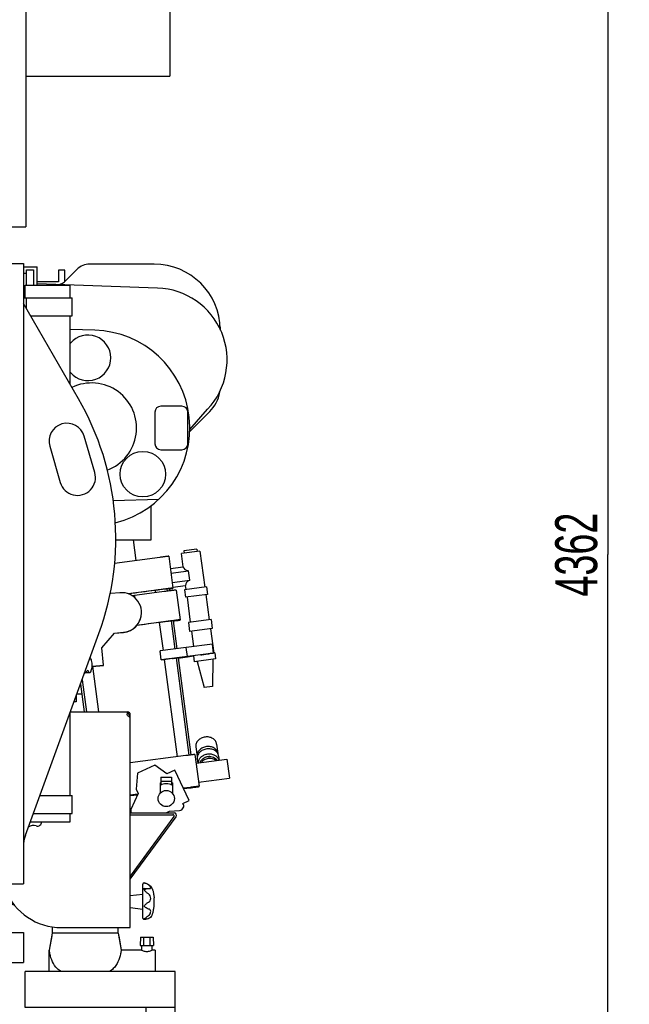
# Model space of a CAD drawing. Header units: millimetres. Extents: x 0 to 1189, y 0 to 841.
# Tile 47 of 117: x 435 to 486, y 602 to 684. Entities that reach past the tile are written whole.
import ezdxf
from ezdxf.enums import TextEntityAlignment as Align

# ---------------------------------------------------------------- set-up
doc = ezdxf.new("R2010")
doc.units = ezdxf.units.MM
doc.header["$LTSCALE"] = 65.395
doc.linetypes.add('CENTER', pattern=[0.6, 0.375, -0.075, 0.075, -0.075])
doc.layers.get('0').update_dxf_attribs({"linetype": 'CONTINUOUS'})
for name, color, linetype in [('1007_881500_59_ABL1020', 7, 'CONTINUOUS'), ('1007_881501_99_PBL1021', 7, 'CONTINUOUS'), ('1907_734000_04_SIMPLE1_C_ABL958', 7, 'CONTINUOUS'), ('1907_734000_04_SIMPLE1_T1_C_PBL959', 7, 'CONTINUOUS'), ('1907_766000_04_SIMPLE1_T1_X_PBL992', 7, 'CONTINUOUS'), ('1907_766000_04_SIMPLE1_X_ABL991', 7, 'CONTINUOUS'), ('1907_853700_36_ABL1063', 7, 'CONTINUOUS'), ('1907_853700_36_P01_PBL1064', 7, 'CONTINUOUS'), ('1907_853700_50_ABL1065', 7, 'CONTINUOUS'), ('1907_853700_50_P01_PBL1066', 7, 'CONTINUOUS'), ('1907_853800_09_ABL1018', 7, 'CONTINUOUS'), ('1907_881500_13_ABL989', 7, 'CONTINUOUS'), ('1947_111200_09_SIMPLE1_C_ABL994', 7, 'CONTINUOUS'), ('1947_111200_09_SIMPLE1_T1_C_PBL1025', 7, 'CONTINUOUS'), ('1947_111200_09_SIMPLE1_T7_C_PBL1068', 7, 'CONTINUOUS'), ('32007_040000_TLKGS_KS_V_ABL956', 7, 'CONTINUOUS'), ('32007_041000_TLKGS_KS_V_ABL957', 7, 'CONTINUOUS'), ('32007_060000_TLKGS_KGS_ABL987', 7, 'CONTINUOUS'), ('32007_060000_TLKGS_KGS_V_ABL962', 7, 'CONTINUOUS'), ('32007_061000_TLKGS_KGS_ABL988', 7, 'CONTINUOUS'), ('32007_061000_TLKGS_KGS_V_ABL967', 7, 'CONTINUOUS'), ('32007_062000_TLKGS_KGS_TL_V_ABL963', 7, 'CONTINUOUS'), ('32007_390200_01_SIMPLE1_T1_X_PBL1003', 7, 'CONTINUOUS'), ('32007_390200_01_SIMPLE1_T2_X_PBL1002', 7, 'CONTINUOUS'), ('32007_390200_01_SIMPLE1_X#AF0_ABL1001', 7, 'CONTINUOUS'), ('32007_448100_02_SIMPLE1_T1_X_PBL1051', 7, 'CONTINUOUS'), ('32007_448100_02_SIMPLE1_T2_X_PBL1017', 7, 'CONTINUOUS'), ('32007_448100_02_SIMPLE1_T3_X_PBL1042', 7, 'CONTINUOUS'), ('32007_448100_02_SIMPLE1_X_ABL1016', 7, 'CONTINUOUS'), ('32007_725700_02_SIMPLE1_T1_X_PBL1072', 7, 'CONTINUOUS'), ('32007_725700_02_SIMPLE1_X_ABL1071', 7, 'CONTINUOUS'), ('32087_000000_TLKGS_MARKETING_ABL943', 7, 'CONTINUOUS'), ('32087_030000_TLKGS_V_ABL944', 7, 'CONTINUOUS'), ('32087_100000_TLKGS_V_ABL945', 7, 'CONTINUOUS'), ('32087_300000_TLKGS_V_ABL1000', 7, 'CONTINUOUS'), ('34007_452000_01_SIMPLE1_T1_X_PBL1070', 7, 'CONTINUOUS'), ('34007_452000_01_SIMPLE1_X_ABL1069', 7, 'CONTINUOUS'), ('D6336-D63_PBL990', 7, 'CONTINUOUS'), ('D6336-L63X30_PBL1113', 7, 'CONTINUOUS'), ('D931_1-M10X80_PBL1024', 7, 'CONTINUOUS'), ('D931_1-M16X55_PBL1022', 7, 'CONTINUOUS'), ('D934-M16_PBL1019', 7, 'CONTINUOUS'), ('LAUTERBACH_SP_RING_2_0140_50_PBL993', 7, 'CONTINUOUS'), ('right_11_VBL942', 7, 'CONTINUOUS'), ('RKD3000-38_PBL1023', 7, 'CONTINUOUS')]:
    doc.layers.add(name, color=color, linetype=linetype)
doc.styles.get("Standard").update_dxf_attribs({"font": 'txt', "width": 0.6})
doc.dimstyles.new('DIMSTYLE_2', dxfattribs={"dimtxt": 3.5, "dimasz": 3.5, "dimexe": 1.8, "dimexo": 0, "dimgap": 0.875, "dimtad": 1, "dimdec": 0, "dimlfac": 20, "dimdsep": 46, "dimtxsty": 'Standard', "dimblk": '_FILLED', "dimblk1": '_FILLED', "dimblk2": '_FILLED', "dimcen": 0.09, "dimadec": 0, "dimazin": 0, "dimtp": 2, "dimtm": 2, "dimtfac": 1, "dimtdec": 0, "dimtofl": 0, "dimtmove": 0, "dimatfit": 3, "dimldrblk": '_FILLED', "dimfxl": 1, "dimtolj": 1, "dimarcsym": 0})

# ---------------------------------------------------------------- blocks, each defined once
blk = doc.blocks.new('_FILLED')
at = {"color": 0, "linetype": 'ByBlock'}
blk.add_solid([(0, 0), (-1, 0.167), (-1, -0.167)], dxfattribs=at)
blk = doc.blocks.new('*D30')
at = {"color": 2, "linetype": 'Continuous'}
for p, q in [((413.335, 748.515), (485.994, 748.515)), ((484.194, 748.515), (484.194, 639.458)), ((484.194, 530.4), (484.194, 639.458)), ((430.91, 530.4), (485.994, 530.4))]:
    blk.add_line(p, q, dxfattribs=at)
at = {"color": 2, "linetype": 'Continuous', "xscale": 3.5, "yscale": 3.5, "zscale": 3.5}
for p, rotation in [((484.194, 748.515), 90), ((484.194, 530.4), 270)]:
    blk.add_blockref('_FILLED', p, dxfattribs=dict(at, rotation=rotation))
at = {"color": 2, "linetype": 'Continuous', "width": 0.672619}
blk.add_text('4362', height=3.5, rotation=90, dxfattribs=at).set_placement((483.319, 639.458), align=Align.CENTER)
blk = doc.blocks.new('1947_111200_09_SIMPLE1_T1_C_PBL1025', base_point=(438.107, 637.875))
at = {"layer": '1947_111200_09_SIMPLE1_T1_C_PBL1025', "color": 7, "linetype": 'Continuous'}
for p, q in [((434.41, 663.75), (435.51, 663.75)), ((435.51, 663.75), (435.51, 612)), ((440.091, 652.462), (435.51, 660.397)), ((441.455, 646.32), (440.575, 649.335)), ((437.695, 648.495), (438.575, 645.48)), ((435.679, 616.056), (441.804, 632.885)), ((434.41, 612), (435.51, 612))]:
    blk.add_line(p, q, dxfattribs=at)
for centre, radius, start, end in [((419.956, 640.837), 23.25, 340, 30), ((439.135, 648.915), 1.5, 16.271, 196.271), ((440.015, 645.9), 1.5, 196.271, 16.271), ((438.304, 615.1), 2.794, 160, 180)]:
    blk.add_arc(centre, radius, start, end, dxfattribs=at)
blk = doc.blocks.new('1947_111200_09_SIMPLE1_T7_C_PBL1068', base_point=(435.923, 662.563))
at = {"layer": '1947_111200_09_SIMPLE1_T7_C_PBL1068', "color": 7, "linetype": 'Continuous'}
for p, q in [((435.76, 662.9), (435.51, 662.9)), ((435.76, 663.2), (436.335, 663.2)), ((435.76, 661.925), (435.76, 663.2)), ((436.335, 663.2), (436.335, 661.925))]:
    blk.add_line(p, q, dxfattribs=at)
blk = doc.blocks.new('1947_111200_09_SIMPLE1_C_ABL994', base_point=(402.382, 637.957))
at = {"layer": '1947_111200_09_SIMPLE1_T1_C_PBL1025'}
blk.add_blockref('1947_111200_09_SIMPLE1_T1_C_PBL1025', (438.107, 637.875), dxfattribs=at)
at = {"layer": '1947_111200_09_SIMPLE1_T7_C_PBL1068'}
blk.add_blockref('1947_111200_09_SIMPLE1_T7_C_PBL1068', (435.923, 662.563), dxfattribs=at)
blk = doc.blocks.new('32087_100000_TLKGS_V_ABL945', base_point=(398.91, 616.65))
at = {"layer": '1947_111200_09_SIMPLE1_C_ABL994'}
blk.add_blockref('1947_111200_09_SIMPLE1_C_ABL994', (402.382, 637.957), dxfattribs=at)
blk = doc.blocks.new('32007_390200_01_SIMPLE1_T2_X_PBL1002', base_point=(383.839, 653.975))
at = {"layer": '32007_390200_01_SIMPLE1_T2_X_PBL1002', "color": 40, "linetype": 'Continuous'}
for p, q in [((383.16, 671.025), (391.66, 671.025)), ((396.16, 671.025), (400.918, 671.025))]:
    blk.add_line(p, q, dxfattribs=at)
at = {"layer": '32007_390200_01_SIMPLE1_T2_X_PBL1002', "color": 7, "linetype": 'Continuous'}
for p, q in [((366.76, 645.675), (366.76, 645.725)), ((366.76, 645.675), (367.41, 645.675)), ((367.41, 636.925), (367.41, 636.975)), ((367.41, 636.925), (367.51, 636.925)), ((367.51, 636.925), (367.51, 636.975))]:
    blk.add_line(p, q, dxfattribs=at)
blk = doc.blocks.new('32007_390200_01_SIMPLE1_T1_X_PBL1003', base_point=(403.16, 646.587))
at = {"layer": '32007_390200_01_SIMPLE1_T1_X_PBL1003', "color": 40, "linetype": 'Continuous'}
for p, q in [((372.03, 676), (380.693, 676)), ((385.468, 676), (407.957, 676))]:
    blk.add_line(p, q, dxfattribs=at)
at = {"layer": '32007_390200_01_SIMPLE1_T1_X_PBL1003', "color": 7, "linetype": 'Continuous'}
for p, q in [((366.76, 645.725), (366.76, 666.975)), ((366.76, 666.975), (367.51, 666.975)), ((367.51, 636.975), (367.51, 666.975)), ((435.66, 661.925), (439.41, 661.925)), ((435.66, 660.875), (435.66, 661.925)), ((439.41, 660.875), (439.41, 661.925)), ((435.51, 660.875), (439.56, 660.875)), ((435.76, 659.964), (435.76, 660.875)), ((439.56, 659.375), (439.56, 660.875)), ((436.1, 659.375), (439.56, 659.375)), ((439.41, 653.642), (439.41, 659.375)), ((366.76, 645.725), (367.448, 645.725)), ((367.41, 636.975), (367.41, 645.725)), ((367.448, 636.975), (367.448, 645.725)), ((367.41, 636.975), (367.51, 636.975)), ((439.41, 619.375), (439.41, 626.308)), ((436.887, 619.375), (439.56, 619.375)), ((439.56, 617.875), (439.56, 619.375)), ((436.341, 617.875), (439.56, 617.875)), ((439.41, 617.175), (439.41, 617.875)), ((436.086, 617.175), (439.41, 617.175))]:
    blk.add_line(p, q, dxfattribs=at)
blk = doc.blocks.new('32007_390200_01_SIMPLE1_X#AF0_ABL1001', base_point=(403.16, 646.587))
at = {"layer": '32007_390200_01_SIMPLE1_T1_X_PBL1003'}
blk.add_blockref('32007_390200_01_SIMPLE1_T1_X_PBL1003', (403.16, 646.587), dxfattribs=at)
at = {"layer": '32007_390200_01_SIMPLE1_T2_X_PBL1002'}
blk.add_blockref('32007_390200_01_SIMPLE1_T2_X_PBL1002', (383.839, 653.975), dxfattribs=at)
blk = doc.blocks.new('32087_300000_TLKGS_V_ABL1000', base_point=(403.16, 646.587))
at = {"layer": '32007_390200_01_SIMPLE1_X#AF0_ABL1001'}
blk.add_blockref('32007_390200_01_SIMPLE1_X#AF0_ABL1001', (403.16, 646.587), dxfattribs=at)
blk = doc.blocks.new('32087_030000_TLKGS_V_ABL944', base_point=(394.21, 639.925))
at = {"layer": '32087_100000_TLKGS_V_ABL945'}
blk.add_blockref('32087_100000_TLKGS_V_ABL945', (398.91, 616.65), dxfattribs=at)
at = {"layer": '32087_300000_TLKGS_V_ABL1000'}
blk.add_blockref('32087_300000_TLKGS_V_ABL1000', (403.16, 646.587), dxfattribs=at)
blk = doc.blocks.new('1907_734000_04_SIMPLE1_T1_C_PBL959', base_point=(398.91, 600))
at = {"layer": '1907_734000_04_SIMPLE1_T1_C_PBL959', "color": 2, "linetype": 'CENTER'}
for q in [(398.91, 638.748), (360.162, 600), (437.658, 600), (398.91, 561.252)]:
    blk.add_line((398.91, 600), q, dxfattribs=at)
at = {"layer": '1907_734000_04_SIMPLE1_T1_C_PBL959', "color": 7, "linetype": 'Continuous'}
for p, q in [((371.545, 576.674), (370.621, 574)), ((427.199, 574), (426.275, 576.674)), ((370.621, 574), (370.103, 572.5)), ((374.057, 574), (370.621, 574)), ((427.199, 574), (423.764, 574)), ((427.717, 572.5), (427.199, 574)), ((370.103, 572.5), (375.728, 572.5)), ((422.092, 572.5), (427.717, 572.5))]:
    blk.add_line(p, q, dxfattribs=at)
for radius in [12.926, 12.25]:
    blk.add_circle((398.91, 600), radius, dxfattribs=at)
for start, end in [(83.99375, 96.00625), (177.42235, 276.00625), (357.42235, 2.57765)]:
    blk.add_arc((398.91, 600), 12.993, start, end, dxfattribs=at)
blk = doc.blocks.new('1907_734000_04_SIMPLE1_C_ABL958', base_point=(398.91, 600))
at = {"layer": '1907_734000_04_SIMPLE1_T1_C_PBL959'}
blk.add_blockref('1907_734000_04_SIMPLE1_T1_C_PBL959', (398.91, 600), dxfattribs=at)
blk = doc.blocks.new('32007_041000_TLKGS_KS_V_ABL957', base_point=(391.191, 609.151))
at = {"layer": '1907_734000_04_SIMPLE1_C_ABL958'}
blk.add_blockref('1907_734000_04_SIMPLE1_C_ABL958', (398.91, 600), dxfattribs=at)
blk = doc.blocks.new('32007_040000_TLKGS_KS_V_ABL956', base_point=(391.191, 609.151))
at = {"layer": '32007_041000_TLKGS_KS_V_ABL957'}
blk.add_blockref('32007_041000_TLKGS_KS_V_ABL957', (391.191, 609.151), dxfattribs=at)
blk = doc.blocks.new('32007_725700_02_SIMPLE1_T1_X_PBL1072', base_point=(437.358, 705.65))
at = {"layer": '32007_725700_02_SIMPLE1_T1_X_PBL1072', "color": 7, "linetype": 'Continuous'}
for p, q in [((429.96, 731.95), (429.96, 695.25)), ((429.96, 731.95), (430.26, 731.95)), ((430.26, 729.353), (430.26, 731.95)), ((447.56, 729.353), (447.56, 731.95)), ((447.56, 731.95), (447.71, 731.95)), ((447.71, 731.95), (447.71, 679.35)), ((430.26, 729.55), (447.56, 729.55)), ((429.96, 722.825), (427.005, 722.825)), ((435.71, 679.35), (447.71, 679.35))]:
    blk.add_line(p, q, dxfattribs=at)
blk = doc.blocks.new('32007_725700_02_SIMPLE1_X_ABL1071', base_point=(437.358, 705.65))
at = {"layer": '32007_725700_02_SIMPLE1_T1_X_PBL1072'}
blk.add_blockref('32007_725700_02_SIMPLE1_T1_X_PBL1072', (437.358, 705.65), dxfattribs=at)
blk = doc.blocks.new('32007_062000_TLKGS_KGS_TL_V_ABL963', base_point=(395.485, 682.34))
at = {"layer": '32007_725700_02_SIMPLE1_X_ABL1071'}
blk.add_blockref('32007_725700_02_SIMPLE1_X_ABL1071', (437.358, 705.65), dxfattribs=at)
blk = doc.blocks.new('1907_766000_04_SIMPLE1_T1_X_PBL992', base_point=(442.484, 615.541))
at = {"layer": '1907_766000_04_SIMPLE1_T1_X_PBL992', "color": 7, "linetype": 'Continuous'}
for p, q in [((440.588, 629.543), (440.88, 629.811)), ((440.672, 629.62), (441.026, 629.62)), ((446.446, 621.892), (445.021, 621.228)), ((447.463, 621.18), (446.446, 621.892)), ((445.021, 621.228), (444.905, 619.905)), ((446.96, 620.889), (447.86, 620.889)), ((446.96, 620.889), (446.96, 620.224)), ((448.124, 621.488), (447.463, 621.18)), ((447.86, 620.889), (447.86, 620.224)), ((449.307, 618.951), (448.124, 621.488)), ((446.898, 620.439), (446.96, 620.439)), ((446.898, 620.439), (446.898, 619.57)), ((446.96, 620.564), (447.86, 620.564)), ((447.923, 620.439), (447.86, 620.439)), ((447.923, 620.439), (447.923, 619.57)), ((445.077, 619.537), (444.46, 618.215)), ((444.905, 619.905), (445.077, 619.537)), ((446.898, 619.57), (446.912, 619.57)), ((447.923, 619.57), (447.908, 619.57)), ((448.795, 618.712), (449.307, 618.951)), ((444.41, 617.916), (448.068, 617.916)), ((444.41, 617.766), (447.969, 617.766)), ((448.05, 617.607), (444.41, 612.649)), ((444.41, 612.395), (448.229, 617.598)), ((444.46, 618.215), (444.46, 617.916)), ((447.414, 617.916), (447.691, 618.076)), ((447.691, 618.076), (448.51, 618.115)), ((437.91, 607.893), (437.66, 606.475)), ((437.91, 608.409), (437.91, 607.893)), ((443.41, 607.893), (437.91, 607.893)), ((443.41, 607.893), (443.41, 608.35)), ((443.41, 607.893), (443.66, 606.475)), ((437.872, 607.675), (437.66, 606.475)), ((443.448, 607.675), (443.66, 606.475)), ((445.26, 607.55), (445.235, 606.85)), ((445.26, 607.55), (446.311, 607.55)), ((445.51, 607.55), (445.51, 606.85)), ((446.06, 606.85), (446.06, 607.55)), ((446.311, 607.55), (446.335, 606.85)), ((437.66, 606.475), (437.627, 606.475)), ((437.627, 606.475), (437.627, 604.7)), ((445.36, 606.475), (443.66, 606.475)), ((445.235, 606.85), (446.335, 606.85)), ((445.36, 606.85), (445.36, 606.475)), ((446.21, 606.85), (446.21, 606.475)), ((446.477, 606.475), (446.21, 606.475)), ((446.477, 606.475), (446.477, 604.7)), ((448.16, 604.7), (435.66, 604.7)), ((435.66, 601.7), (435.66, 604.7)), ((448.16, 601.7), (448.16, 604.7)), ((448.16, 601.7), (435.66, 601.7)), ((445.703, 601.7), (445.703, 600.512)), ((448.118, 601.7), (448.118, 600.512)), ((445.703, 600.512), (448.118, 600.512)), ((445.81, 600.45), (445.703, 600.512)), ((445.81, 600.45), (448.01, 600.45)), ((445.935, 600.45), (445.935, 600.225)), ((447.885, 600.45), (447.885, 600.225)), ((448.118, 600.512), (448.01, 600.45)), ((445.935, 600.225), (447.885, 600.225))]:
    blk.add_line(p, q, dxfattribs=at)
blk.add_circle((447.41, 619.115), 0.675, dxfattribs=at)
for centre, radius, start, end in [((448.493, 618.49), 0.375, 272.684, 36.37043), ((447.969, 617.666), 0.1, 323.72166, 90), ((448.068, 617.716), 0.2, 323.72166, 90)]:
    blk.add_arc(centre, radius, start, end, dxfattribs=at)
blk.add_ellipse((447.41, 620.109), major_axis=(0.512, 0), ratio=0.466669, start_param=0.499027, end_param=2.642566, dxfattribs=at)
for points, knots in [([(441.026, 629.62), (441.054, 629.62), (441.099, 629.654), (441.136, 629.716), (441.179, 629.816), (441.214, 629.974), (441.233, 630.186), (441.227, 630.405), (441.198, 630.605), (441.15, 630.757), (441.097, 630.839), (441.066, 630.858)], [0, 0, 0, 0, 0.062967, 0.108531, 0.164663, 0.304682, 0.469433, 0.639651, 0.795055, 0.918224, 1, 1, 1, 1]), ([(440.88, 629.811), (440.896, 629.761), (440.922, 629.684), (440.995, 629.62), (441.026, 629.62)], [0, 0, 0, 0, 0.624864, 1, 1, 1, 1]), ([(438.66, 604.7), (438.533, 604.76), (438.236, 604.976), (437.903, 605.494), (437.729, 606.037), (437.673, 606.371), (437.66, 606.475)], [0, 0, 0, 0, 0.194542, 0.51917, 0.851609, 1, 1, 1, 1]), ([(443.66, 606.475), (443.648, 606.371), (443.591, 606.037), (443.417, 605.494), (443.085, 604.976), (442.787, 604.76), (442.66, 604.7)], [0, 0, 0, 0, 0.148391, 0.48083, 0.805457, 1, 1, 1, 1]), ([(445.36, 606.475), (445.4, 606.455), (445.536, 606.398), (445.785, 606.345), (446.034, 606.398), (446.17, 606.455), (446.21, 606.475)], [0, 0, 0, 0, 0.153467, 0.500002, 0.846533, 1, 1, 1, 1])]:
    blk.add_open_spline(points, degree=3, knots=knots, dxfattribs=at)
blk = doc.blocks.new('1907_766000_04_SIMPLE1_X_ABL991', base_point=(442.484, 615.541))
at = {"layer": '1907_766000_04_SIMPLE1_T1_X_PBL992'}
blk.add_blockref('1907_766000_04_SIMPLE1_T1_X_PBL992', (442.484, 615.541), dxfattribs=at)
blk = doc.blocks.new('32007_448100_02_SIMPLE1_T2_X_PBL1017', base_point=(446.474, 630.018))
at = {"layer": '32007_448100_02_SIMPLE1_T2_X_PBL1017', "color": 7, "linetype": 'Continuous'}
for p, q in [((444.662, 640.68), (444.887, 638.967)), ((450.221, 639.755), (448.675, 639.551)), ((449.971, 639.923), (448.874, 639.778)), ((448.874, 639.778), (448.9, 639.581)), ((449.971, 639.923), (449.997, 639.725)), ((450.221, 639.755), (450.617, 636.75)), ((446.872, 639.228), (443.097, 638.731)), ((447.616, 639.324), (447.965, 636.671)), ((448.822, 638.439), (448.675, 639.551)), ((447.751, 638.299), (448.822, 638.44)), ((447.802, 637.912), (449.259, 638.104)), ((449.361, 637.331), (449.259, 638.104)), ((447.903, 637.14), (449.361, 637.331)), ((447.222, 636.576), (444.244, 636.184)), ((446.478, 636.475), (446.503, 636.281)), ((447.469, 636.605), (447.495, 636.411)), ((447.643, 636.616), (447.667, 636.434)), ((447.954, 636.753), (449.025, 636.894)), ((447.965, 636.645), (447.965, 636.671)), ((448.239, 636.506), (448.565, 634.027)), ((450.759, 636.769), (448.929, 636.528)), ((448.929, 636.528), (449.012, 635.898)), ((449.071, 636.547), (449.025, 636.894)), ((450.759, 636.769), (450.842, 636.139)), ((442.797, 636.213), (442.744, 636.257)), ((443.549, 636.279), (442.797, 636.213)), ((447.248, 636.379), (444.569, 636.026)), ((444.771, 636.024), (444.6, 636.009)), ((444.771, 636.024), (444.784, 635.869)), ((450.842, 636.139), (449.012, 635.898)), ((449.138, 635.915), (449.41, 633.818)), ((450.716, 636.123), (450.996, 634.027)), ((448.565, 634.001), (448.565, 634.027)), ((451.145, 634.046), (449.26, 633.798)), ((451.145, 634.046), (451.244, 633.296)), ((447.574, 633.9), (444.948, 633.554)), ((446.83, 633.798), (447.139, 631.456)), ((447.822, 633.928), (448.13, 631.586)), ((447.995, 633.939), (448.302, 631.609)), ((449.26, 633.798), (449.359, 633.048)), ((451.244, 633.296), (449.359, 633.048)), ((451.095, 633.277), (451.361, 631.251)), ((442.049, 631.68), (443.086, 632.915)), ((442.05, 631.675), (443.086, 632.91)), ((443.086, 632.915), (443.838, 632.981)), ((443.086, 632.91), (443.838, 632.976)), ((443.086, 632.91), (443.086, 632.915)), ((449.508, 633.068), (449.677, 631.783)), ((442.176, 630.231), (442.049, 631.68)), ((449.072, 631.711), (446.891, 631.423)), ((449.17, 630.967), (449.072, 631.711)), ((451.254, 631.991), (449.073, 631.703)), ((451.352, 631.247), (451.254, 631.991)), ((446.891, 631.423), (446.891, 631.419)), ((446.989, 630.68), (446.891, 631.423)), ((446.989, 630.676), (446.891, 631.419)), ((449.17, 630.967), (446.989, 630.68)), ((446.989, 630.676), (447.237, 630.708)), ((446.989, 630.68), (446.989, 630.676)), ((447.237, 630.709), (448.305, 622.598)), ((447.937, 630.803), (447.733, 630.776)), ((447.937, 630.803), (447.982, 630.809)), ((447.982, 630.809), (448.68, 630.898)), ((448.228, 630.84), (449.296, 622.728)), ((448.4, 630.862), (449.468, 622.751)), ((448.404, 630.835), (449.175, 630.936)), ((448.68, 630.875), (448.404, 630.838)), ((448.68, 630.875), (448.677, 630.898)), ((448.68, 630.898), (448.68, 630.875)), ((451.352, 631.247), (449.17, 630.96)), ((449.17, 630.96), (449.17, 630.967)), ((449.175, 630.948), (449.681, 631.015)), ((449.175, 630.936), (449.175, 630.948)), ((449.68, 631.021), (449.746, 630.523)), ((451.524, 630.757), (449.746, 630.523)), ((450.296, 631.105), (450.365, 631.114)), ((450.365, 631.114), (450.861, 631.179)), ((450.861, 631.179), (450.996, 631.197)), ((451.278, 630.725), (451.274, 628.466)), ((451.35, 631.243), (451.352, 631.243)), ((451.457, 631.263), (451.351, 631.249)), ((451.352, 631.243), (451.352, 631.247)), ((451.457, 631.263), (451.524, 630.757)), ((441.227, 630.148), (442.176, 630.231)), ((441.227, 630.142), (442.176, 630.225)), ((441.259, 630.145), (441.759, 626.35)), ((442.176, 630.225), (442.176, 630.231)), ((449.992, 630.555), (450.58, 628.374)), ((440.268, 628.664), (440.572, 626.35)), ((440.399, 629.023), (440.75, 626.35)), ((451.274, 628.466), (450.58, 628.374)), ((449.875, 623.419), (449.874, 623.425)), ((449.875, 623.419), (449.986, 622.63)), ((451.608, 623.663), (451.72, 622.868)), ((449.054, 622.696), (444.41, 622.085)), ((449.797, 622.792), (450.147, 620.14)), ((449.987, 622.624), (449.986, 622.63)), ((451.721, 622.863), (451.72, 622.868)), ((451.775, 622.654), (451.824, 622.312)), ((449.894, 622.058), (452.47, 622.397)), ((449.993, 622.403), (449.992, 622.409)), ((449.993, 622.403), (450.039, 622.077)), ((452.47, 622.397), (452.679, 620.81)), ((449.403, 620.044), (448.832, 619.969)), ((448.846, 619.94), (449.403, 620.013)), ((450.103, 620.471), (452.679, 620.81)), ((450.147, 620.113), (450.147, 620.14)), ((445.046, 619.471), (444.41, 619.387)), ((444.41, 619.356), (445.03, 619.437))]:
    blk.add_line(p, q, dxfattribs=at)
for centre, radius, start, end in [((538.903, -84.5), 726.873, 97.304646, 97.482414), ((443.693, 634.63), 1.655, 274.99981, 95.00015), ((443.693, 634.624), 1.655, 274.99981, 359.99992), ((533.889, -45.507), 684.858, 97.302584, 97.461919), ((450.558, 622.705), 0.576, 188.02486, 191.97339), ((451.149, 622.788), 0.576, 3.83741, 7.47897)]:
    blk.add_arc(centre, radius, start, end, dxfattribs=at)
for centre, major_axis, ratio, start_param, end_param in [((449.595, 638.541), (0.773, 0.101), 0.57735, -3.140909, -2.093711), ((449.798, 636.996), (0.773, 0.102), 0.57735, 2.093712, 3.14091), ((450.569, 631.138), (0.889, 0.117), 0.003461, 1.883223, 3.141137), ((450.569, 631.138), (0.889, 0.117), 0.003461, 0.638029, 1.069385)]:
    blk.add_ellipse(centre, major_axis=major_axis, ratio=ratio, start_param=start_param, end_param=end_param, dxfattribs=at)
for points, knots in [([(447.616, 639.324), (447.616, 639.325), (447.608, 639.321), (447.6, 639.323), (447.581, 639.319), (447.557, 639.317), (447.526, 639.313), (447.472, 639.306), (447.391, 639.296), (447.28, 639.282), (447.105, 639.259), (446.967, 639.241), (446.872, 639.228)], [0, 0, 0, 0, 0.004827, 0.019229, 0.043073, 0.07613, 0.118084, 0.168531, 0.292883, 0.444409, 0.617292, 1, 1, 1, 1]), ([(446.974, 636.542), (446.91, 636.533), (446.819, 636.521), (446.702, 636.506), (446.627, 636.496), (446.567, 636.487), (446.525, 636.482), (446.501, 636.478), (446.488, 636.477), (446.483, 636.475), (446.478, 636.475), (446.478, 636.475)], [0, 0, 0, 0, 0.38264, 0.555523, 0.707064, 0.831434, 0.923853, 0.956919, 0.980768, 0.995173, 1, 1, 1, 1]), ([(447.469, 636.605), (447.469, 636.606), (447.464, 636.604), (447.459, 636.605), (447.446, 636.602), (447.422, 636.6), (447.38, 636.594), (447.32, 636.587), (447.245, 636.577), (447.129, 636.562), (447.037, 636.55), (446.974, 636.542)], [0, 0, 0, 0, 0.004826, 0.019227, 0.043071, 0.07613, 0.16853, 0.292881, 0.444408, 0.617291, 1, 1, 1, 1]), ([(447.965, 636.671), (447.965, 636.673), (447.958, 636.669), (447.949, 636.671), (447.93, 636.667), (447.906, 636.665), (447.875, 636.661), (447.821, 636.654), (447.74, 636.644), (447.629, 636.629), (447.454, 636.607), (447.316, 636.589), (447.222, 636.576)], [0, 0, 0, 0, 0.004827, 0.019229, 0.043073, 0.07613, 0.118084, 0.168531, 0.292883, 0.444409, 0.617292, 1, 1, 1, 1]), ([(448.239, 636.506), (448.239, 636.507), (448.229, 636.503), (448.218, 636.505), (448.193, 636.5), (448.161, 636.497), (448.119, 636.492), (448.047, 636.483), (447.94, 636.469), (447.791, 636.45), (447.622, 636.428), (447.439, 636.404), (447.312, 636.387), (447.248, 636.379)], [0, 0, 0, 0, 0.004827, 0.019228, 0.043072, 0.07613, 0.118084, 0.168531, 0.292882, 0.444409, 0.617292, 0.804889, 1, 1, 1, 1]), ([(447.643, 636.616), (447.643, 636.617), (447.638, 636.615), (447.632, 636.616), (447.618, 636.614), (447.592, 636.612), (447.545, 636.606), (447.505, 636.601), (447.482, 636.599)], [0, 0, 0, 0, 0.016019, 0.063252, 0.141795, 0.251583, 0.564332, 1, 1, 1, 1]), ([(447.648, 636.601), (447.692, 636.607), (447.755, 636.616), (447.832, 636.626), (447.878, 636.632), (447.913, 636.638), (447.942, 636.64), (447.954, 636.646), (447.965, 636.643), (447.965, 636.645)], [0, 0, 0, 0, 0.417822, 0.590176, 0.734733, 0.849412, 0.932565, 0.982998, 1, 1, 1, 1]), ([(448.565, 634.027), (448.565, 634.029), (448.555, 634.024), (448.544, 634.026), (448.519, 634.022), (448.487, 634.018), (448.445, 634.013), (448.374, 634.004), (448.266, 633.99), (448.118, 633.971), (447.948, 633.949), (447.765, 633.925), (447.638, 633.909), (447.574, 633.9)], [0, 0, 0, 0, 0.004827, 0.019228, 0.043072, 0.07613, 0.118084, 0.168531, 0.292882, 0.444409, 0.617292, 0.804889, 1, 1, 1, 1]), ([(447.998, 633.923), (448.075, 633.933), (448.186, 633.948), (448.324, 633.967), (448.406, 633.978), (448.472, 633.987), (448.516, 633.993), (448.541, 633.997), (448.555, 633.998), (448.56, 634.001), (448.565, 634), (448.565, 634.001)], [0, 0, 0, 0, 0.410081, 0.5826, 0.728712, 0.845509, 0.930671, 0.960835, 0.982506, 0.995579, 1, 1, 1, 1]), ([(447.326, 633.865), (447.263, 633.856), (447.171, 633.844), (447.054, 633.829), (446.98, 633.819), (446.919, 633.81), (446.877, 633.805), (446.854, 633.801), (446.841, 633.8), (446.836, 633.798), (446.83, 633.799), (446.83, 633.798)], [0, 0, 0, 0, 0.38264, 0.555522, 0.707063, 0.831433, 0.923852, 0.956917, 0.980767, 0.995172, 1, 1, 1, 1]), ([(447.822, 633.928), (447.822, 633.929), (447.817, 633.927), (447.811, 633.928), (447.799, 633.925), (447.774, 633.923), (447.733, 633.917), (447.672, 633.91), (447.598, 633.9), (447.481, 633.885), (447.389, 633.873), (447.326, 633.865)], [0, 0, 0, 0, 0.004827, 0.019228, 0.043072, 0.076129, 0.16853, 0.292881, 0.444408, 0.617291, 1, 1, 1, 1]), ([(447.995, 633.939), (447.995, 633.94), (447.99, 633.938), (447.984, 633.939), (447.97, 633.937), (447.944, 633.935), (447.898, 633.929), (447.858, 633.924), (447.834, 633.922)], [0, 0, 0, 0, 0.016019, 0.063252, 0.141795, 0.251583, 0.564332, 1, 1, 1, 1]), ([(447.733, 630.776), (447.669, 630.768), (447.578, 630.755), (447.461, 630.74), (447.387, 630.73), (447.326, 630.722), (447.284, 630.716), (447.26, 630.712), (447.247, 630.711), (447.242, 630.709), (447.237, 630.71), (447.237, 630.709)], [0, 0, 0, 0, 0.382637, 0.55552, 0.707059, 0.83143, 0.92385, 0.956916, 0.980766, 0.995171, 1, 1, 1, 1]), ([(451.283, 631.234), (451.291, 631.235), (451.313, 631.238), (451.335, 631.24), (451.35, 631.243)], [0, 0, 0, 0, 0.344203, 1, 1, 1, 1]), ([(451.608, 623.663), (451.595, 623.755), (451.519, 623.941), (451.288, 624.145), (450.982, 624.256), (450.643, 624.262), (450.319, 624.164), (450.054, 623.975), (449.886, 623.716), (449.862, 623.517), (449.874, 623.425)], [0, 0, 0, 0, 0.112719, 0.232935, 0.363039, 0.49974, 0.63651, 0.766789, 0.887197, 1, 1, 1, 1]), ([(451.72, 622.868), (451.707, 622.96), (451.631, 623.146), (451.4, 623.35), (451.094, 623.461), (450.755, 623.467), (450.431, 623.369), (450.166, 623.18), (449.998, 622.921), (449.974, 622.722), (449.986, 622.63)], [0, 0, 0, 0, 0.112719, 0.232935, 0.363039, 0.49974, 0.63651, 0.766789, 0.887197, 1, 1, 1, 1]), ([(449.797, 622.792), (449.797, 622.793), (449.79, 622.79), (449.782, 622.791), (449.763, 622.788), (449.739, 622.785), (449.707, 622.781), (449.654, 622.774), (449.573, 622.764), (449.462, 622.75), (449.286, 622.727), (449.149, 622.709), (449.054, 622.696)], [0, 0, 0, 0, 0.004828, 0.019229, 0.043072, 0.076131, 0.118085, 0.168531, 0.292883, 0.44441, 0.617293, 1, 1, 1, 1]), ([(451.775, 622.654), (451.762, 622.749), (451.684, 622.94), (451.447, 623.15), (451.131, 623.264), (450.783, 623.27), (450.45, 623.17), (450.177, 622.975), (450.004, 622.709), (449.98, 622.504), (449.992, 622.409)], [0, 0, 0, 0, 0.112719, 0.232935, 0.363039, 0.49974, 0.63651, 0.766789, 0.887197, 1, 1, 1, 1]), ([(451.815, 622.311), (451.788, 622.395), (451.692, 622.557), (451.46, 622.73), (451.169, 622.822), (450.853, 622.825), (450.548, 622.74), (450.289, 622.576), (450.108, 622.349), (450.056, 622.167), (450.051, 622.079)], [0, 0, 0, 0, 0.11315, 0.234164, 0.363896, 0.49919, 0.634667, 0.764879, 0.886467, 1, 1, 1, 1]), ([(451.666, 622.292), (451.589, 622.405), (451.401, 622.538), (451.116, 622.603), (450.808, 622.599), (450.449, 622.467), (450.25, 622.229), (450.203, 622.099)], [0, 0, 0, 0, 0.236559, 0.366416, 0.500157, 0.762326, 1, 1, 1, 1]), ([(451.567, 622.279), (451.391, 622.424), (450.892, 622.537), (450.44, 622.298), (450.306, 622.113)], [0, 0, 0, 0, 0.499207, 1, 1, 1, 1]), ([(451.21, 622.578), (451.104, 622.612), (450.873, 622.629), (450.656, 622.551), (450.563, 622.489)], [0, 0, 0, 0, 0.499763, 1, 1, 1, 1]), ([(450.147, 620.14), (450.146, 620.141), (450.139, 620.138), (450.131, 620.139), (450.112, 620.135), (450.088, 620.133), (450.057, 620.129), (450.003, 620.122), (449.922, 620.112), (449.811, 620.098), (449.635, 620.075), (449.498, 620.057), (449.403, 620.044)], [0, 0, 0, 0, 0.004828, 0.019229, 0.043072, 0.076131, 0.118085, 0.168531, 0.292883, 0.44441, 0.617293, 1, 1, 1, 1]), ([(449.403, 620.013), (449.498, 620.025), (449.636, 620.044), (449.811, 620.067), (449.922, 620.082), (450.003, 620.093), (450.057, 620.1), (450.088, 620.105), (450.112, 620.109), (450.131, 620.11), (450.139, 620.114), (450.147, 620.112), (450.147, 620.113)], [0, 0, 0, 0, 0.382534, 0.555381, 0.706902, 0.831276, 0.881742, 0.923722, 0.956811, 0.980689, 0.99513, 1, 1, 1, 1])]:
    blk.add_open_spline(points, degree=3, knots=knots, dxfattribs=at)
blk = doc.blocks.new('32007_448100_02_SIMPLE1_T3_X_PBL1042', base_point=(440.051, 627.505))
at = {"layer": '32007_448100_02_SIMPLE1_T3_X_PBL1042', "color": 7, "linetype": 'Continuous'}
for p, q in [((439.91, 627.682), (439.91, 627.175)), ((439.966, 627.835), (440.377, 627.835)), ((439.91, 627.175), (439.726, 627.175))]:
    blk.add_line(p, q, dxfattribs=at)
blk = doc.blocks.new('32007_448100_02_SIMPLE1_T1_X_PBL1051', base_point=(443.727, 652.18))
at = {"layer": '32007_448100_02_SIMPLE1_T1_X_PBL1051', "color": 7, "linetype": 'Continuous'}
for p, q in [((446.41, 663.68), (441.031, 663.68)), ((435.51, 663.45), (436.66, 663.45)), ((436.66, 661.925), (436.66, 663.45)), ((438.965, 663.18), (438.44, 663.18)), ((438.44, 663.18), (438.44, 662.205)), ((438.965, 662.252), (438.965, 663.18)), ((439.971, 663.241), (439.07, 662.34)), ((438.44, 662.205), (436.66, 662.205)), ((446.689, 661.69), (436.66, 662.041)), ((441.452, 658.172), (439.41, 658.229)), ((446.46, 651.335), (446.46, 648.71)), ((448.71, 651.835), (446.96, 651.835)), ((449.21, 648.71), (449.21, 651.335)), ((449.356, 649.709), (451.033, 651.385)), ((449.373, 649.895), (450.855, 651.588)), ((446.96, 648.21), (448.71, 648.21)), ((446.782, 644.064), (442.994, 643.932)), ((446.14, 640.68), (446.14, 643.525)), ((443.19, 640.68), (446.14, 640.68))]:
    blk.add_line(p, q, dxfattribs=at)
blk.add_circle((445.46, 646.17), 1.9, dxfattribs=at)
for centre, radius, start, end in [((441.031, 662.18), 1.5, 90, 134.96435), ((446.41, 658.18), 5.5, 0.63889, 90), ((438.08, 663.33), 1.4, 282.94771, 314.99708), ((446.48, 655.694), 6, 316.81658, 88), ((441.224, 650.025), 8.15, 283.7812, 88.4), ((446.34, 657.68), 5.625, 5.02766, 8.87113), ((440.885, 655.875), 1.9, 220.16862, 139.83138), ((441.185, 650.025), 3.75, 290.29521, 115.84328), ((448.91, 653.505), 3, 315.03565, 350.08965), ((446.96, 651.335), 0.5, 90, 180), ((448.71, 651.335), 0.5, 0, 90), ((446.96, 648.71), 0.5, 180, 270), ((448.71, 648.71), 0.5, 270, 360)]:
    blk.add_arc(centre, radius, start, end, dxfattribs=at)
blk = doc.blocks.new('32007_448100_02_SIMPLE1_X_ABL1016', base_point=(443.727, 645.428))
at = {"layer": '32007_448100_02_SIMPLE1_T1_X_PBL1051'}
blk.add_blockref('32007_448100_02_SIMPLE1_T1_X_PBL1051', (443.727, 652.18), dxfattribs=at)
at = {"layer": '32007_448100_02_SIMPLE1_T2_X_PBL1017'}
blk.add_blockref('32007_448100_02_SIMPLE1_T2_X_PBL1017', (446.474, 630.018), dxfattribs=at)
at = {"layer": '32007_448100_02_SIMPLE1_T3_X_PBL1042'}
blk.add_blockref('32007_448100_02_SIMPLE1_T3_X_PBL1042', (440.051, 627.505), dxfattribs=at)
blk = doc.blocks.new('34007_452000_01_SIMPLE1_T1_X_PBL1070', base_point=(429.188, 681.025))
at = {"layer": '34007_452000_01_SIMPLE1_T1_X_PBL1070', "color": 7, "linetype": 'Continuous'}
for p, q in [((424.11, 693.666), (424.11, 695.25)), ((432.26, 695.25), (424.11, 695.25)), ((432.26, 695.25), (432.26, 688.961)), ((432.26, 694.9), (435.71, 694.9)), ((435.71, 694.9), (435.71, 666.8)), ((424.11, 694.5), (422.666, 694.5)), ((425.178, 693.05), (435.71, 693.05)), ((434.36, 666.8), (435.71, 666.8))]:
    blk.add_line(p, q, dxfattribs=at)
blk = doc.blocks.new('34007_452000_01_SIMPLE1_X_ABL1069', base_point=(429.188, 681.025))
at = {"layer": '34007_452000_01_SIMPLE1_T1_X_PBL1070'}
blk.add_blockref('34007_452000_01_SIMPLE1_T1_X_PBL1070', (429.188, 681.025), dxfattribs=at)
blk = doc.blocks.new('32007_061000_TLKGS_KGS_V_ABL967', base_point=(398.114, 644.114))
at = {"layer": '1907_766000_04_SIMPLE1_X_ABL991'}
blk.add_blockref('1907_766000_04_SIMPLE1_X_ABL991', (442.484, 615.541), dxfattribs=at)
at = {"layer": '32007_448100_02_SIMPLE1_X_ABL1016'}
blk.add_blockref('32007_448100_02_SIMPLE1_X_ABL1016', (443.727, 645.428), dxfattribs=at)
at = {"layer": '34007_452000_01_SIMPLE1_X_ABL1069'}
blk.add_blockref('34007_452000_01_SIMPLE1_X_ABL1069', (429.188, 681.025), dxfattribs=at)
blk = doc.blocks.new('32007_060000_TLKGS_KGS_V_ABL962', base_point=(397.602, 662.464))
at = {"layer": '32007_061000_TLKGS_KGS_V_ABL967'}
blk.add_blockref('32007_061000_TLKGS_KGS_V_ABL967', (398.114, 644.114), dxfattribs=at)
at = {"layer": '32007_062000_TLKGS_KGS_TL_V_ABL963'}
blk.add_blockref('32007_062000_TLKGS_KGS_TL_V_ABL963', (395.485, 682.34), dxfattribs=at)
blk = doc.blocks.new('D6336-D63_PBL990', base_point=(445.403, 610.561))
at = {"layer": 'D6336-D63_PBL990', "color": 7, "linetype": 'Continuous'}
for p, q in [((445.46, 609.147), (445.46, 611.975)), ((445.85, 611.985), (445.851, 611.985)), ((445.46, 611.125), (444.41, 611)), ((445.56, 611.611), (445.881, 611.611)), ((445.88, 611.611), (445.93, 611.609)), ((445.93, 611.609), (446.006, 611.605)), ((446.337, 611.255), (446.338, 611.253)), ((446.397, 610.175), (446.397, 610.825)), ((445.46, 609.875), (444.41, 610)), ((446.339, 609.752), (446.339, 609.754)), ((445.56, 609.047), (445.697, 609.047))]:
    blk.add_line(p, q, dxfattribs=at)
for centre, radius, start, end in [((445.56, 611.975), 0.1, 90, 180.00001), ((445.079, 610.321), 1.834, 65.14449, 69.6079), ((445.662, 611.417), 0.59, 49.38177, 51.86951), ((445.658, 611.413), 0.596, 42.01748, 49.30877), ((445.632, 611.39), 0.63, 41.00921, 42.06565), ((445.56, 611.511), 0.1, 90, 179.99993), ((445.232, 611.157), 1.095, 23.00541, 23.87622), ((445.208, 609.853), 1.122, 336.68754, 337.4052), ((445.56, 609.147), 0.1, 179.99994, 270)]:
    blk.add_arc(centre, radius, start, end, dxfattribs=at)
for points in [[(445.56, 612.075), (445.602, 612.075), (445.643, 612.065), (445.683, 612.053)], [(445.683, 612.053), (445.695, 612.049), (445.707, 612.045), (445.719, 612.04)], [(445.851, 611.985), (445.913, 611.956), (445.973, 611.923), (446.026, 611.881)], [(445.696, 609.047), (445.65, 609.047), (445.601, 609.058), (445.56, 609.081)]]:
    blk.add_open_spline(points, degree=3, dxfattribs=at)
for points, knots in [([(445.93, 611.916), (445.867, 611.957), (445.749, 612.02), (445.619, 612.075), (445.56, 612.075)], [0, 0, 0, 0, 0.560126, 1, 1, 1, 1]), ([(446.006, 611.605), (446.036, 611.605), (446.085, 611.605), (446.114, 611.657), (446.109, 611.701), (446.09, 611.753), (446.037, 611.834), (445.976, 611.885), (445.93, 611.916)], [0, 0, 0, 0, 0.197365, 0.270698, 0.362307, 0.483695, 0.634692, 1, 1, 1, 1]), ([(446.108, 611.803), (446.147, 611.759), (446.191, 611.691), (446.225, 611.619), (446.234, 611.6)], [0, 0, 0, 0, 0.744119, 1, 1, 1, 1]), ([(445.56, 611.482), (445.603, 611.524), (445.702, 611.596), (445.822, 611.611), (445.88, 611.611)], [0, 0, 0, 0, 0.506606, 1, 1, 1, 1]), ([(445.93, 611.157), (445.862, 611.206), (445.728, 611.303), (445.617, 611.426), (445.56, 611.482)], [0, 0, 0, 0, 0.51107, 1, 1, 1, 1]), ([(445.93, 610.467), (445.984, 610.497), (446.086, 610.59), (446.124, 610.795), (446.083, 611.003), (445.986, 611.115), (445.93, 611.157)], [0, 0, 0, 0, 0.232328, 0.477505, 0.739976, 1, 1, 1, 1]), ([(446.24, 611.585), (446.251, 611.559), (446.292, 611.452), (446.32, 611.34), (446.337, 611.255)], [0, 0, 0, 0, 0.243905, 1, 1, 1, 1]), ([(446.338, 611.253), (446.345, 611.217), (446.371, 611.076), (446.388, 610.932), (446.397, 610.825)], [0, 0, 0, 0, 0.25473, 1, 1, 1, 1]), ([(445.56, 610.15), (445.613, 610.215), (445.719, 610.341), (445.86, 610.429), (445.93, 610.467)], [0, 0, 0, 0, 0.512776, 1, 1, 1, 1]), ([(445.93, 609.903), (445.86, 609.921), (445.716, 609.977), (445.61, 610.089), (445.56, 610.15)], [0, 0, 0, 0, 0.477873, 1, 1, 1, 1]), ([(446.339, 609.754), (446.346, 609.789), (446.372, 609.929), (446.388, 610.07), (446.397, 610.175)], [0, 0, 0, 0, 0.254801, 1, 1, 1, 1]), ([(445.56, 609.081), (445.622, 609.115), (445.739, 609.214), (445.865, 609.3), (445.93, 609.35)], [0, 0, 0, 0, 0.45959, 1, 1, 1, 1]), ([(445.93, 609.35), (445.985, 609.393), (446.056, 609.472), (446.102, 609.598), (446.119, 609.708), (446.083, 609.848), (445.979, 609.89), (445.93, 609.903)], [0, 0, 0, 0, 0.299652, 0.440298, 0.567919, 0.779119, 1, 1, 1, 1]), ([(446.111, 609.2), (446.151, 609.246), (446.195, 609.316), (446.23, 609.39), (446.238, 609.41)], [0, 0, 0, 0, 0.743874, 1, 1, 1, 1]), ([(446.243, 609.422), (446.254, 609.448), (446.294, 609.556), (446.321, 609.667), (446.339, 609.752)], [0, 0, 0, 0, 0.244073, 1, 1, 1, 1]), ([(445.93, 609.099), (445.91, 609.091), (445.835, 609.064), (445.755, 609.047), (445.696, 609.047)], [0, 0, 0, 0, 0.265773, 1, 1, 1, 1]), ([(446.111, 609.2), (446.107, 609.197), (446.052, 609.155), (445.989, 609.123), (445.93, 609.099)], [0, 0, 0, 0, 0.067952, 1, 1, 1, 1])]:
    blk.add_open_spline(points, degree=3, knots=knots, dxfattribs=at)
blk = doc.blocks.new('LAUTERBACH_SP_RING_2_0140_50_PBL993', base_point=(434.745, 606.7))
at = {"layer": 'LAUTERBACH_SP_RING_2_0140_50_PBL993', "color": 7, "linetype": 'Continuous'}
for p, q in [((433.979, 607.95), (435.51, 607.95)), ((435.51, 607.95), (435.51, 605.45)), ((434.453, 605.45), (435.51, 605.45))]:
    blk.add_line(p, q, dxfattribs=at)
blk = doc.blocks.new('1007_881501_99_PBL1021', base_point=(439.213, 617.35))
at = {"layer": '1007_881501_99_PBL1021', "color": 7, "linetype": 'Continuous'}
for p, q in [((439.425, 626.35), (444.16, 626.35)), ((444.154, 626.35), (444.154, 626.15)), ((444.154, 626.25), (444.16, 626.25)), ((444.16, 626.094), (444.154, 626.15)), ((444.16, 626.35), (444.16, 626.25)), ((444.41, 626.1), (444.31, 626.1)), ((444.31, 626.1), (444.31, 625.933)), ((444.41, 625.905), (444.377, 625.905)), ((444.41, 608.35), (444.41, 626.1)), ((434.21, 610.327), (434.21, 611.093)), ((434.229, 610.425), (434.21, 610.582)), ((434.21, 610.327), (434.229, 610.425)), ((434.777, 610.216), (434.21, 610.327)), ((434.687, 610.335), (434.229, 610.425)), ((438.66, 608.35), (444.41, 608.35))]:
    blk.add_line(p, q, dxfattribs=at)
for centre, radius, start, end in [((444.16, 626.1), 0.25, 0, 90), ((444.16, 626.1), 0.15, 0, 90), ((438.66, 613.35), 5, 201.76563, 270)]:
    blk.add_arc(centre, radius, start, end, dxfattribs=at)
for points, knots in [([(444.401, 625.9), (444.386, 625.9), (444.345, 625.915), (444.279, 625.947), (444.206, 626.004), (444.17, 626.062), (444.16, 626.094)], [0, 0, 0, 0, 0.143965, 0.390134, 0.689116, 1, 1, 1, 1]), ([(444.41, 625.905), (444.41, 625.904), (444.408, 625.9), (444.404, 625.9), (444.401, 625.9)], [0, 0, 0, 0, 0.392795, 1, 1, 1, 1])]:
    blk.add_open_spline(points, degree=3, knots=knots, dxfattribs=at)
blk = doc.blocks.new('1007_881500_59_ABL1020', base_point=(439.213, 617.35))
at = {"layer": '1007_881501_99_PBL1021'}
blk.add_blockref('1007_881501_99_PBL1021', (439.213, 617.35), dxfattribs=at)
blk = doc.blocks.new('D6336-L63X30_PBL1113', base_point=(436.35, 616.692))
at = {"layer": 'D6336-L63X30_PBL1113', "color": 7, "linetype": 'Continuous'}
for centre, radius, start, end in [((436.348, 616.206), 0.669, 70.9341, 130.28047), ((436.679, 617.161), 0.343, 250.9341, 2.83776)]:
    blk.add_arc(centre, radius, start, end, dxfattribs=at)
blk = doc.blocks.new('1907_881500_13_ABL989', base_point=(440.188, 615.9))
at = {"layer": '1007_881500_59_ABL1020'}
blk.add_blockref('1007_881500_59_ABL1020', (439.213, 617.35), dxfattribs=at)
at = {"layer": 'D6336-D63_PBL990'}
blk.add_blockref('D6336-D63_PBL990', (445.403, 610.561), dxfattribs=at)
at = {"layer": 'D6336-L63X30_PBL1113'}
blk.add_blockref('D6336-L63X30_PBL1113', (436.35, 616.692), dxfattribs=at)
at = {"layer": 'LAUTERBACH_SP_RING_2_0140_50_PBL993'}
blk.add_blockref('LAUTERBACH_SP_RING_2_0140_50_PBL993', (434.745, 606.7), dxfattribs=at)
blk = doc.blocks.new('D934-M16_PBL1019', base_point=(434.148, 608.075))
at = {"layer": 'D934-M16_PBL1019', "color": 7, "linetype": 'Continuous'}
for p, q in [((433.924, 608.2), (434.277, 608.2)), ((434.024, 608.175), (434.024, 607.95)), ((434.275, 608.195), (434.276, 608.194)), ((434.371, 608.175), (434.277, 608.2)), ((434.371, 608.175), (434.371, 607.95))]:
    blk.add_line(p, q, dxfattribs=at)
blk.add_arc((433.6, 605.02), 3.183, 82.33959, 84.09583, dxfattribs=at)
for points in [[(434.024, 608.175), (434.105, 608.197), (434.192, 608.206), (434.275, 608.195)], [(434.276, 608.194), (434.308, 608.19), (434.34, 608.183), (434.371, 608.175)]]:
    blk.add_open_spline(points, degree=3, dxfattribs=at)
blk = doc.blocks.new('D931_1-M16X55_PBL1022', base_point=(433.957, 608.4))
at = {"layer": 'D931_1-M16X55_PBL1022', "color": 7, "linetype": 'Continuous'}
for p, q in [((433.837, 608.6), (434.017, 608.6)), ((433.85, 608.539), (434.078, 608.539)), ((434.017, 608.6), (434.078, 608.539)), ((434.078, 608.539), (434.078, 608.2)), ((434.078, 608.539), (434.078, 608.2))]:
    blk.add_line(p, q, dxfattribs=at)
blk = doc.blocks.new('RKD3000-38_PBL1023', base_point=(433.226, 611.275))
at = {"layer": 'RKD3000-38_PBL1023', "color": 7, "linetype": 'Continuous'}
for p, q in [((433.141, 611.05), (433.31, 611.05)), ((433.31, 611.05), (433.31, 611.5))]:
    blk.add_line(p, q, dxfattribs=at)
blk = doc.blocks.new('D931_1-M10X80_PBL1024', base_point=(433.47, 611.28))
at = {"layer": 'D931_1-M10X80_PBL1024', "color": 7, "linetype": 'Continuous'}
for p, q in [((433.34, 611.16), (433.31, 611.16)), ((433.34, 611.059), (433.34, 611.5)), ((433.612, 611.305), (433.34, 611.305)), ((433.612, 611.059), (433.34, 611.059)), ((433.612, 611.059), (433.63, 611.125)), ((433.63, 611.5), (433.63, 611.125))]:
    blk.add_line(p, q, dxfattribs=at)
blk.add_arc((433.181, 611.186), 0.449, 351.61943, 352.23511, dxfattribs=at)
for points in [[(433.629, 611.5), (433.627, 611.435), (433.621, 611.369), (433.612, 611.305)], [(433.612, 611.305), (433.623, 611.265), (433.63, 611.223), (433.63, 611.182)], [(433.625, 611.121), (433.622, 611.1), (433.618, 611.08), (433.612, 611.059)], [(433.63, 611.182), (433.63, 611.163), (433.629, 611.144), (433.626, 611.126)]]:
    blk.add_open_spline(points, degree=3, dxfattribs=at)
blk = doc.blocks.new('1907_853700_36_P01_PBL1064', base_point=(414.635, 673.496))
at = {"layer": '1907_853700_36_P01_PBL1064', "color": 7, "linetype": 'Continuous'}
for p in [(414.01, 679.575), (414.01, 673.768)]:
    blk.add_line(p, (414.01, 666.75), dxfattribs=at)
blk.add_arc((415.26, 679.575), 1.25, 147.78743, 233.52833, dxfattribs=at)
blk = doc.blocks.new('1907_853700_36_ABL1063', base_point=(414.635, 673.496))
at = {"layer": '1907_853700_36_P01_PBL1064'}
blk.add_blockref('1907_853700_36_P01_PBL1064', (414.635, 673.496), dxfattribs=at)
blk = doc.blocks.new('1907_853700_50_P01_PBL1066', base_point=(414.01, 679.888))
at = {"layer": '1907_853700_50_P01_PBL1066', "color": 7, "linetype": 'Continuous'}
blk.add_line((414.01, 679.575), (414.01, 680.2), dxfattribs=at)
blk = doc.blocks.new('1907_853700_50_ABL1065', base_point=(414.01, 679.888))
at = {"layer": '1907_853700_50_P01_PBL1066'}
blk.add_blockref('1907_853700_50_P01_PBL1066', (414.01, 679.888), dxfattribs=at)
blk = doc.blocks.new('1907_853800_09_ABL1018', base_point=(424.19, 644.096))
at = {"layer": '1907_853700_36_ABL1063'}
blk.add_blockref('1907_853700_36_ABL1063', (414.635, 673.496), dxfattribs=at)
at = {"layer": '1907_853700_50_ABL1065'}
blk.add_blockref('1907_853700_50_ABL1065', (414.01, 679.888), dxfattribs=at)
at = {"layer": 'D931_1-M10X80_PBL1024'}
blk.add_blockref('D931_1-M10X80_PBL1024', (433.47, 611.28), dxfattribs=at)
at = {"layer": 'D931_1-M16X55_PBL1022'}
blk.add_blockref('D931_1-M16X55_PBL1022', (433.957, 608.4), dxfattribs=at)
at = {"layer": 'D934-M16_PBL1019'}
blk.add_blockref('D934-M16_PBL1019', (434.148, 608.075), dxfattribs=at)
at = {"layer": 'RKD3000-38_PBL1023'}
blk.add_blockref('RKD3000-38_PBL1023', (433.226, 611.275), dxfattribs=at)
blk = doc.blocks.new('32007_061000_TLKGS_KGS_ABL988', base_point=(430.203, 642.846))
at = {"layer": '1907_853800_09_ABL1018'}
blk.add_blockref('1907_853800_09_ABL1018', (424.19, 644.096), dxfattribs=at)
at = {"layer": '1907_881500_13_ABL989'}
blk.add_blockref('1907_881500_13_ABL989', (440.188, 615.9), dxfattribs=at)
blk = doc.blocks.new('32007_060000_TLKGS_KGS_ABL987', base_point=(430.203, 642.846))
at = {"layer": '32007_061000_TLKGS_KGS_ABL988'}
blk.add_blockref('32007_061000_TLKGS_KGS_ABL988', (430.203, 642.846), dxfattribs=at)
blk = doc.blocks.new('32087_000000_TLKGS_MARKETING_ABL943', base_point=(394.21, 639.925))
at = {"layer": '32007_040000_TLKGS_KS_V_ABL956'}
blk.add_blockref('32007_040000_TLKGS_KS_V_ABL956', (391.191, 609.151), dxfattribs=at)
at = {"layer": '32007_060000_TLKGS_KGS_ABL987'}
blk.add_blockref('32007_060000_TLKGS_KGS_ABL987', (430.203, 642.846), dxfattribs=at)
at = {"layer": '32007_060000_TLKGS_KGS_V_ABL962'}
blk.add_blockref('32007_060000_TLKGS_KGS_V_ABL962', (397.602, 662.464), dxfattribs=at)
at = {"layer": '32087_030000_TLKGS_V_ABL944'}
blk.add_blockref('32087_030000_TLKGS_V_ABL944', (394.21, 639.925), dxfattribs=at)
blk = doc.blocks.new('RIGHT_11_VBL942', base_point=(394.21, 643.598))
at = {"layer": '32087_000000_TLKGS_MARKETING_ABL943'}
blk.add_blockref('32087_000000_TLKGS_MARKETING_ABL943', (394.21, 639.925), dxfattribs=at)

msp = doc.modelspace()

# ---------------------------------------------------------------- block references
at = {"layer": 'right_11_VBL942'}
msp.add_blockref('RIGHT_11_VBL942', (394.21014, 643.59844), dxfattribs=at)

# ---------------------------------------------------------------- dimensions: what is measured, and where the dimension line sits
at = {"color": 2, "linetype": 'Continuous'}
dim = msp.add_linear_dim(base=(484.19447, 530.4), p1=(413.33514, 748.51511), p2=(430.91014, 530.4), angle=270, dimstyle='DIMSTYLE_2', dxfattribs=at)
dim.commit()
dim.dimension.update_dxf_attribs({"geometry": '*D30', "text_midpoint": (484.19447, 639.12422), "dimtype": 160})

doc.saveas('drawing.dxf')
